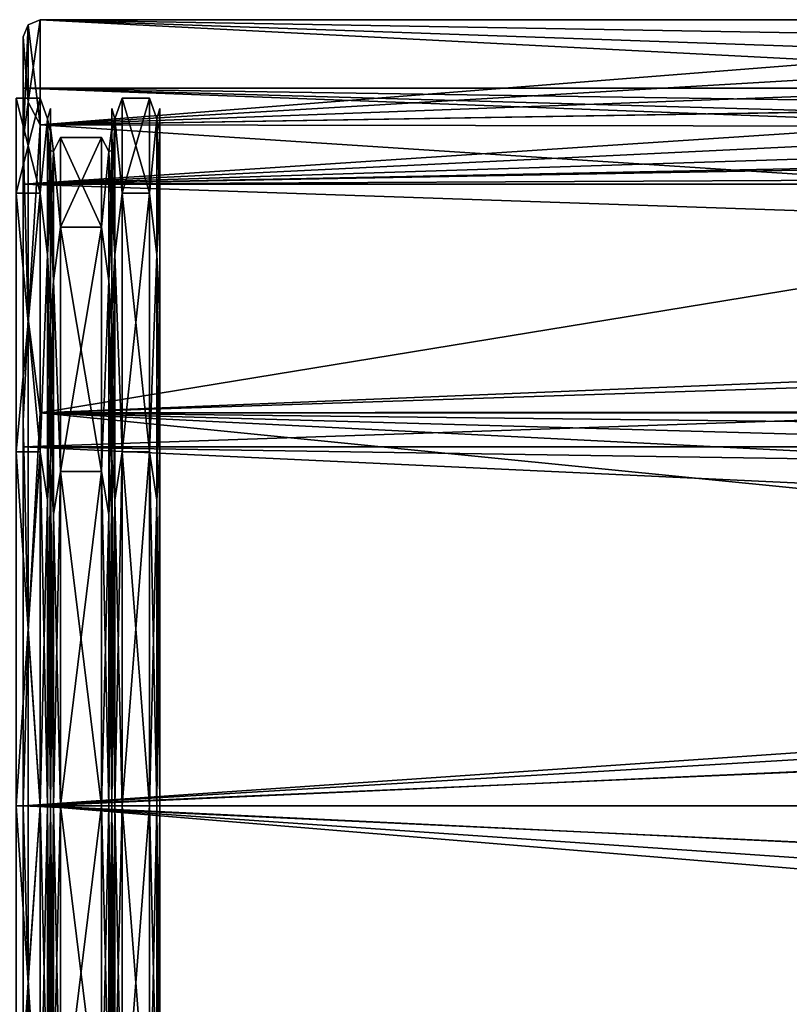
# Model space of a CAD drawing. Header units: metres. Extents: x -150 to 150, y -127 to 84.
# Tile 3 of 35: x -128 to -106, y -6 to 23. Entities that reach past the tile are written whole.
import ezdxf

# ---------------------------------------------------------------- set-up
doc = ezdxf.new("R2010")
doc.units = ezdxf.units.M
doc.layers.add('solid_26009713_SW0001', color=7, linetype='CONTINUOUS')

msp = doc.modelspace()

# ---------------------------------------------------------------- linework, layer by layer
at = {"layer": 'solid_26009713_SW0001'}
for points in [[(-127.853554, 22.853554, 0), (-128, 22.5), (-128, 19.486933, 11.247639)], [(-127.853554, 20.59034, -9.915785), (-128, 22.5), (-127.853554, 22.853554, 0)], [(-127.853554, 20.59034, 9.915785), (-127.853554, 22.853554, 0), (-128, 19.486933, 11.247639)], [(-127.853554, 20.59034, 9.915785), (-127.5, 19.918585, 11.5), (-127.5, 23)], [(-127.853554, 22.853554, 0), (-127.5, 23), (-127.5, 19.918585, -11.5)], [(-127.853554, 20.59034, 9.915785), (-127.5, 23), (-127.853554, 22.853554, 0)], [(-127.853554, 20.59034, -9.915785), (-127.853554, 22.853554, 0), (-127.5, 19.918585, -11.5)], [(-88.578697, 23), (-127.5, 23), (-127.5, 19.918585, 11.5)], [(-87.069107, 22.300644, 5.62861), (-88.578697, 23), (-127.5, 19.918585, 11.5)], [(-87.075043, 22.303236, -5.618331), (-127.5, 23), (-88.578697, 23)], [(-85.12011, 21.509291, -8.145577), (-82.482796, 20.662445, -10.10264), (-127.5, 23)], [(-127.5, 19.918585, -11.5), (-127.5, 23), (-82.482796, 20.662445, -10.10264)], [(-87.075043, 22.303236, -5.618331), (-85.12011, 21.509291, -8.145577), (-127.5, 23)], [(-128, 18.18647, 10.50011), (-128, 19.486933, 11.247639), (-128, 22.5)], [(-128, 21), (-128, 22.5), (-128, 19.486933, -11.24764)], [(-127.853554, 20.59034, -9.915785), (-128, 19.486933, -11.24764), (-128, 22.5)], [(-128, 18.18647, 10.50011), (-128, 22.5), (-128, 21)], [(-85.109573, 21.505346, 8.155984), (-87.069107, 22.300644, 5.62861), (-127.5, 19.918585, 11.5)], [(-82.469032, 20.658731, 10.110233), (-85.109573, 21.505346, 8.155984), (-127.5, 19.918585, 11.5)], [(-128, 18.18647, -10.50011), (-128, 21), (-128, 19.486933, -11.24764)], [(-85.5, 21), (-128, 21), (-128, 18.18647, -10.50011)], [(-79.194878, 19.164087, 8.58707), (-128, 18.18647, 10.50011), (-128, 21)], [(-83.805275, 20.331434, 5.256691), (-128, 21), (-85.5, 21)], [(-81.740669, 19.684126, 7.316776), (-79.194878, 19.164087, 8.58707), (-128, 21)], [(-83.805275, 20.331434, 5.256691), (-81.740669, 19.684126, 7.316776), (-128, 21)], [(-83.804985, 20.331327, -5.257102), (-85.5, 21), (-128, 18.18647, -10.50011)], [(-128.199997, 17.926725, 10.35), (-127.5, 17.926725, 10.35), (-127.5, 20.700001)], [(-128.199997, 20.700001), (-127.5, 20.700001), (-127.5, 17.926725, -10.35)], [(-128.199997, 17.926725, 10.35), (-127.5, 20.700001), (-128.199997, 20.700001)], [(-128.199997, 20.700001), (-127.5, 17.926725, -10.35), (-128.199997, 17.926725, -10.35)], [(-127.853554, 14.248958, 17.867628), (-127.853554, 20.59034, 9.915785), (-128, 19.486933, 11.247639)], [(-127.853554, 20.59034, -9.915785), (-127.853554, 14.248958, -17.867628), (-128, 19.486933, -11.24764)], [(-127.853554, 14.248958, 17.867628), (-127.5, 19.918585, 11.5), (-127.853554, 20.59034, 9.915785)], [(-127.853554, 20.59034, -9.915785), (-127.5, 19.918585, -11.5), (-127.853554, 14.248958, -17.867628)], [(-127.287865, 20.095343, 4.586631), (-127.5, 20.700001), (-127.5, 17.926725, 10.35)], [(-127.287865, 20.095343, -4.586631), (-127.5, 17.926725, -10.35), (-127.5, 20.700001)], [(-127.287865, 20.095343, 4.586631), (-127.287865, 20.095343, -4.586631), (-127.5, 20.700001)], [(-127.5, 19.918585, -11.5), (-82.482796, 20.662445, -10.10264), (-76.502968, 19.842798, -11.630279)], [(-76.497513, 19.842793, 11.630288), (-82.469032, 20.658731, 10.110233), (-127.5, 19.918585, 11.5)], [(-125.312134, 20.095343, 4.586631), (-125.099998, 17.926725, 10.35), (-125.099998, 20.700001)], [(-125.312134, 20.095343, -4.586631), (-125.099998, 20.700001), (-125.099998, 17.926725, -10.35)], [(-125.312134, 20.095343, -4.586631), (-125.312134, 20.095343, 4.586631), (-125.099998, 20.700001)], [(-125.099998, 20.700001), (-124.300003, 20.700001, 0), (-124.300003, 17.926725, -10.35)], [(-125.099998, 17.926725, -10.35), (-125.099998, 20.700001), (-124.300003, 17.926725, -10.35)], [(-125.099998, 17.926725, 10.35), (-124.300003, 17.926725, 10.35), (-124.300003, 20.700001, 0)], [(-125.099998, 20.700001), (-125.099998, 17.926725, 10.35), (-124.300003, 20.700001, 0)], [(-124.087868, 20.095343, -4.586631), (-124.300003, 17.926725, -10.35), (-124.300003, 20.700001, 0)], [(-124.087868, 20.095343, 4.586631), (-124.300003, 20.700001, 0), (-124.300003, 17.926725, 10.35)], [(-124.087868, 20.095343, -4.586631), (-124.300003, 20.700001, 0), (-124.087868, 20.095343, 4.586631)], [(-81.740501, 19.684078, -7.316901), (-83.804985, 20.331327, -5.257102), (-128, 18.18647, -10.50011)], [(-127.287865, 20.095343, 4.586631), (-127.199997, 19.704378, 5.281799), (-127.199997, 20.4, 0.000003)], [(-127.287865, 20.095343, -4.586631), (-127.199997, 20.4, 0.000003), (-127.199997, 19.70438, -5.281794)], [(-127.287865, 20.095343, 4.586631), (-127.199997, 20.4, 0.000003), (-127.287865, 20.095343, -4.586631)], [(-127.199997, 19.849998, -0.000012), (-127.199997, 20.4, 0.000003), (-127.199997, 19.704378, 5.281799)], [(-127.199997, 19.849998, -0.000012), (-127.199997, 19.70438, -5.281794), (-127.199997, 20.4, 0.000003)], [(-125.400002, 19.849998, 0.000003), (-125.400002, 20.4, 0.000003), (-125.400002, 19.70438, -5.281794)], [(-125.312134, 20.095343, -4.586631), (-125.400002, 19.70438, -5.281794), (-125.400002, 20.4, 0.000003)], [(-125.400002, 19.849998, 0.000003), (-125.400002, 19.704378, 5.281799), (-125.400002, 20.4, 0.000003)], [(-125.312134, 20.095343, 4.586631), (-125.400002, 20.4, 0.000003), (-125.400002, 19.704378, 5.281799)], [(-125.312134, 20.095343, -4.586631), (-125.400002, 20.4, 0.000003), (-125.312134, 20.095343, 4.586631)], [(-124.087868, 20.095343, 4.586631), (-124, 19.704382, 5.281785), (-124, 20.4, -0.000013)], [(-124.087868, 20.095343, -4.586631), (-124, 20.4, -0.000013), (-124, 19.704374, -5.281811)], [(-124.087868, 20.095343, -4.586631), (-124.087868, 20.095343, 4.586631), (-124, 20.4, -0.000013)], [(-124, 19.704374, -5.281811), (-124, 20.4, -0.000013), (-124, 19.704382, 5.281785)], [(-127.853554, 14.248958, 17.867628), (-127.5, 11.5, 19.918585), (-127.5, 19.918585, 11.5)], [(-127.853554, 14.248958, -17.867628), (-127.5, 19.918585, -11.5), (-127.5, 11.5, -19.918585)], [(-127.287865, 16.115213, 12.851454), (-127.287865, 20.095343, 4.586631), (-127.5, 17.926725, 10.35)], [(-127.287865, 20.095343, -4.586631), (-127.287865, 16.115213, -12.851454), (-127.5, 17.926725, -10.35)], [(-76.497513, 19.842793, 11.630288), (-127.5, 19.918585, 11.5), (-127.5, 11.5, 19.918585)], [(127.5, 19.918585, 11.5), (76.502487, 19.842793, 11.630288), (-127.5, 11.5, 19.918585)], [(127.5, 11.5, 19.918585), (127.5, 19.918585, 11.5), (-127.5, 11.5, 19.918585)], [(0.001222, 11.62192, -19.847694), (-127.5, 19.918585, -11.5), (-76.502968, 19.842798, -11.630279)], [(0.001222, 11.62192, -19.847694), (-127.5, 11.5, -19.918585), (-127.5, 19.918585, -11.5)], [(-127.287865, 16.115213, 12.851454), (-127.199997, 19.704378, 5.281799), (-127.287865, 20.095343, 4.586631)], [(-127.287865, 20.095343, -4.586631), (-127.199997, 19.70438, -5.281794), (-127.199997, 17.664999, -10.203319)], [(-127.287865, 20.095343, -4.586631), (-127.199997, 17.664999, -10.203319), (-127.287865, 16.115213, -12.851454)], [(-125.312134, 16.115213, -12.851454), (-125.400002, 19.70438, -5.281794), (-125.312134, 20.095343, -4.586631)], [(-125.312134, 20.095343, 4.586631), (-125.400002, 19.704378, 5.281799), (-125.400002, 17.664997, 10.203323)], [(-125.312134, 20.095343, 4.586631), (-125.400002, 17.664997, 10.203323), (-125.312134, 16.115213, 12.851454)], [(-125.312134, 20.095343, 4.586631), (-125.312134, 16.115213, 12.851454), (-125.099998, 17.926725, 10.35)], [(-125.312134, 16.115213, -12.851454), (-125.312134, 20.095343, -4.586631), (-125.099998, 17.926725, -10.35)], [(-124.087868, 16.115213, -12.851454), (-124.300003, 17.926725, -10.35), (-124.087868, 20.095343, -4.586631)], [(-124.087868, 20.095343, 4.586631), (-124.300003, 17.926725, 10.35), (-124.087868, 16.115213, 12.851454)], [(-124.087868, 20.095343, 4.586631), (-124.087868, 16.115213, 12.851454), (-124, 19.704382, 5.281785)], [(-124.087868, 20.095343, -4.586631), (-124, 19.704374, -5.281811), (-124, 17.664989, -10.203336)], [(-124.087868, 16.115213, -12.851454), (-124.087868, 20.095343, -4.586631), (-124, 17.664989, -10.203336)], [(-79.194443, 19.164024, -8.587209), (-81.740501, 19.684078, -7.316901), (-128, 18.18647, -10.50011)], [(76.502487, 19.842793, 11.630288), (-76.497513, 19.842793, 11.630288), (-127.5, 11.5, 19.918585)], [(-127.287865, 16.115213, 12.851454), (-127.199997, 17.664997, 10.203323), (-127.199997, 19.704378, 5.281799)], [(-127.199997, 19.173143, 5.139362), (-127.199997, 19.849998, -0.000012), (-127.199997, 19.704378, 5.281799)], [(-127.199997, 19.849998, -0.000012), (-127.199997, 19.173138, -5.139386), (-127.199997, 19.70438, -5.281794)], [(-127.112129, 19.145506, -4.369837), (-127.199997, 19.173138, -5.139386), (-127.199997, 19.849998, -0.000012)], [(-127.112129, 19.145506, 4.369837), (-127.199997, 19.849998, -0.000012), (-127.199997, 19.173143, 5.139362)], [(-127.112129, 19.145506, 4.369837), (-127.112129, 19.145506, -4.369837), (-127.199997, 19.849998, -0.000012)], [(-127.199997, 19.173138, -5.139386), (-127.199997, 17.664999, -10.203319), (-127.199997, 19.70438, -5.281794)], [(-127.199997, 19.173143, 5.139362), (-127.199997, 19.704378, 5.281799), (-127.199997, 17.664997, 10.203323)], [(-125.487869, 19.145506, 4.369837), (-125.400002, 19.17314, 5.139375), (-125.400002, 19.849998, 0.000003)], [(-125.487869, 19.145506, -4.369837), (-125.400002, 19.849998, 0.000003), (-125.400002, 19.173141, -5.13937)], [(-125.487869, 19.145506, 4.369837), (-125.400002, 19.849998, 0.000003), (-125.487869, 19.145506, -4.369837)], [(-125.400002, 19.173141, -5.13937), (-125.400002, 19.849998, 0.000003), (-125.400002, 19.70438, -5.281794)], [(-125.400002, 19.849998, 0.000003), (-125.400002, 19.17314, 5.139375), (-125.400002, 19.704378, 5.281799)], [(-125.400002, 19.173141, -5.13937), (-125.400002, 19.70438, -5.281794), (-125.400002, 17.664999, -10.203319)], [(-125.312134, 16.115213, -12.851454), (-125.400002, 17.664999, -10.203319), (-125.400002, 19.70438, -5.281794)], [(-125.400002, 19.17314, 5.139375), (-125.400002, 17.664997, 10.203323), (-125.400002, 19.704378, 5.281799)], [(-124.087868, 16.115213, 12.851454), (-124, 17.665003, 10.203313), (-124, 19.704382, 5.281785)], [(-124, 19.704374, -5.281811), (-124, 19.704382, 5.281785), (-124, 17.665003, 10.203313)], [(-124, 17.664989, -10.203336), (-124, 19.704374, -5.281811), (-124, 17.665003, 10.203313)], [(-128, 10.500185, 18.18642), (-128, 11.25114, 19.484911), (-128, 19.486933, 11.247639)], [(-127.853554, 14.248958, 17.867628), (-128, 19.486933, 11.247639), (-128, 11.25114, 19.484911)], [(-128, 18.18647, 10.50011), (-128, 10.500185, 18.18642), (-128, 19.486933, 11.247639)], [(-128, 10.500185, -18.18642), (-128, 19.486933, -11.24764), (-128, 11.251139, -19.484911)], [(-127.853554, 14.248958, -17.867628), (-128, 11.251139, -19.484911), (-128, 19.486933, -11.24764)], [(-128, 10.500185, -18.18642), (-128, 18.18647, -10.50011), (-128, 19.486933, -11.24764)], [(-127.112129, 19.145506, 4.369837), (-126.900002, 16.930796, 9.775001), (-126.900002, 19.549999)], [(-127.112129, 19.145506, -4.369837), (-126.900002, 19.549999), (-126.900002, 16.930796, -9.775001)], [(-127.112129, 19.145506, 4.369837), (-126.900002, 19.549999), (-127.112129, 19.145506, -4.369837)], [(-126.900002, 19.549999), (-125.699997, 19.549999), (-125.699997, 16.930796, -9.775001)], [(-126.900002, 16.930796, -9.775001), (-126.900002, 19.549999), (-125.699997, 16.930796, -9.775001)], [(-126.900002, 16.930796, 9.775001), (-125.699997, 16.930796, 9.775001), (-125.699997, 19.549999)], [(-126.900002, 19.549999), (-126.900002, 16.930796, 9.775001), (-125.699997, 19.549999)], [(-125.487869, 19.145506, -4.369837), (-125.699997, 16.930796, -9.775001), (-125.699997, 19.549999)], [(-125.487869, 19.145506, 4.369837), (-125.699997, 19.549999), (-125.699997, 16.930796, 9.775001)], [(-125.487869, 19.145506, 4.369837), (-125.487869, 19.145506, -4.369837), (-125.699997, 19.549999)], [(-128, 18.18647, -10.50011), (73.805557, 19.164024, -8.587209), (-73.805054, 19.164097, -8.587048)], [(-73.805054, 19.164097, -8.587048), (-79.194443, 19.164024, -8.587209), (-128, 18.18647, -10.50011)], [(97.199997, 18.186556, 10.499961), (-128, 18.18647, 10.50011), (-79.194878, 19.164087, 8.58707)], [(97.199997, 18.186556, -10.499961), (73.805557, 19.164024, -8.587209), (-128, 18.18647, -10.50011)], [(-127.199997, 17.188694, 9.928306), (-127.199997, 19.173143, 5.139362), (-127.199997, 17.664997, 10.203323)], [(-127.112129, 19.145506, 4.369837), (-127.199997, 19.173143, 5.139362), (-127.199997, 17.188694, 9.928306)], [(-127.199997, 19.173138, -5.139386), (-127.199997, 17.188681, -9.928327), (-127.199997, 17.664999, -10.203319)], [(-127.112129, 15.353503, -12.24401), (-127.199997, 17.188681, -9.928327), (-127.199997, 19.173138, -5.139386)], [(-127.112129, 19.145506, -4.369837), (-127.112129, 15.353503, -12.24401), (-127.199997, 19.173138, -5.139386)], [(-127.112129, 15.353503, 12.24401), (-127.112129, 19.145506, 4.369837), (-127.199997, 17.188694, 9.928306)], [(-127.112129, 15.353503, 12.24401), (-126.900002, 16.930796, 9.775001), (-127.112129, 19.145506, 4.369837)], [(-127.112129, 19.145506, -4.369837), (-126.900002, 16.930796, -9.775001), (-127.112129, 15.353503, -12.24401)], [(-125.487869, 19.145506, -4.369837), (-125.487869, 15.353503, -12.24401), (-125.699997, 16.930796, -9.775001)], [(-125.487869, 15.353503, 12.24401), (-125.487869, 19.145506, 4.369837), (-125.699997, 16.930796, 9.775001)], [(-125.487869, 19.145506, -4.369837), (-125.400002, 19.173141, -5.13937), (-125.400002, 17.18869, -9.92831)], [(-125.487869, 15.353503, 12.24401), (-125.400002, 17.188688, 9.928315), (-125.400002, 19.17314, 5.139375)], [(-125.487869, 15.353503, 12.24401), (-125.400002, 19.17314, 5.139375), (-125.487869, 19.145506, 4.369837)], [(-125.487869, 19.145506, -4.369837), (-125.400002, 17.18869, -9.92831), (-125.487869, 15.353503, -12.24401)], [(-125.400002, 17.18869, -9.92831), (-125.400002, 19.173141, -5.13937), (-125.400002, 17.664999, -10.203319)], [(-125.400002, 19.17314, 5.139375), (-125.400002, 17.188688, 9.928315), (-125.400002, 17.664997, 10.203323)], [(97.199997, 18.186556, -10.499961), (-128, 18.18647, -10.50011), (-128, 10.500185, -18.18642)], [(97.199997, 10.499961, -18.186556), (97.199997, 18.186556, -10.499961), (-128, 10.500185, -18.18642)], [(97.199997, 18.186556, 10.499961), (97.199997, 10.499961, 18.186556), (-128, 18.18647, 10.50011)], [(97.199997, 10.499961, 18.186556), (-128, 10.500185, 18.18642), (-128, 18.18647, 10.50011)], [(-128.199997, 10.349999, 17.926725), (-127.5, 10.349999, 17.926725), (-127.5, 17.926725, 10.35)], [(-128.199997, 10.349999, 17.926725), (-127.5, 17.926725, 10.35), (-128.199997, 17.926725, 10.35)], [(-128.199997, 17.926725, -10.35), (-127.5, 17.926725, -10.35), (-127.5, 10.349999, -17.926725)], [(-128.199997, 17.926725, -10.35), (-127.5, 10.349999, -17.926725), (-128.199997, 10.349999, -17.926725)], [(-127.287865, 16.115213, 12.851454), (-127.5, 17.926725, 10.35), (-127.5, 10.349999, 17.926725)], [(-127.287865, 16.115213, -12.851454), (-127.5, 10.349999, -17.926725), (-127.5, 17.926725, -10.35)], [(-125.312134, 16.115213, 12.851454), (-125.099998, 10.349999, 17.926725), (-125.099998, 17.926725, 10.35)], [(-125.312134, 16.115213, -12.851454), (-125.099998, 17.926725, -10.35), (-125.099998, 10.349999, -17.926725)], [(-125.099998, 17.926725, -10.35), (-124.300003, 17.926725, -10.35), (-124.300003, 10.349999, -17.926725)], [(-125.099998, 10.349999, -17.926725), (-125.099998, 17.926725, -10.35), (-124.300003, 10.349999, -17.926725)], [(-125.099998, 10.349999, 17.926725), (-124.300003, 10.349999, 17.926725), (-124.300003, 17.926725, 10.35)], [(-125.099998, 17.926725, 10.35), (-125.099998, 10.349999, 17.926725), (-124.300003, 17.926725, 10.35)], [(-124.087868, 16.115213, -12.851454), (-124.300003, 10.349999, -17.926725), (-124.300003, 17.926725, -10.35)], [(-124.087868, 16.115213, 12.851454), (-124.300003, 17.926725, 10.35), (-124.300003, 10.349999, 17.926725)], [(-127.287865, 16.115213, -12.851454), (-127.199997, 17.664999, -10.203319), (-127.199997, 14.420873, -14.429083)], [(-127.287865, 16.115213, 12.851454), (-127.199997, 14.420869, 14.429087), (-127.199997, 17.664997, 10.203323)], [(-127.199997, 17.188681, -9.928327), (-127.199997, 14.420873, -14.429083), (-127.199997, 17.664999, -10.203319)], [(-127.199997, 17.188694, 9.928306), (-127.199997, 17.664997, 10.203323), (-127.199997, 14.420869, 14.429087)], [(-125.400002, 17.18869, -9.92831), (-125.400002, 17.664999, -10.203319), (-125.400002, 14.420873, -14.429083)], [(-125.312134, 16.115213, -12.851454), (-125.400002, 14.420873, -14.429083), (-125.400002, 17.664999, -10.203319)], [(-125.400002, 17.188688, 9.928315), (-125.400002, 14.420869, 14.429087), (-125.400002, 17.664997, 10.203323)], [(-125.312134, 16.115213, 12.851454), (-125.400002, 17.664997, 10.203323), (-125.400002, 14.420869, 14.429087)], [(-124.087868, 16.115213, 12.851454), (-124, 14.420877, 14.429079), (-124, 17.665003, 10.203313)], [(-124.087868, 16.115213, -12.851454), (-124, 17.664989, -10.203336), (-124, 14.420858, -14.429097)], [(-124, 17.664989, -10.203336), (-124, 17.665003, 10.203313), (-124, 14.420877, 14.429079)], [(-124, 14.420858, -14.429097), (-124, 17.664989, -10.203336), (-124, 14.420877, 14.429079)], [(-127.199997, 14.032053, 14.040083), (-127.199997, 17.188694, 9.928306), (-127.199997, 14.420869, 14.429087)], [(-127.112129, 15.353503, 12.24401), (-127.199997, 17.188694, 9.928306), (-127.199997, 14.032053, 14.040083)], [(-127.199997, 17.188681, -9.928327), (-127.199997, 14.032037, -14.0401), (-127.199997, 14.420873, -14.429083)], [(-127.112129, 15.353503, -12.24401), (-127.199997, 14.032037, -14.0401), (-127.199997, 17.188681, -9.928327)], [(-125.487869, 15.353503, -12.24401), (-125.400002, 17.18869, -9.92831), (-125.400002, 14.03205, -14.040086)], [(-125.487869, 15.353503, 12.24401), (-125.400002, 14.032046, 14.04009), (-125.400002, 17.188688, 9.928315)], [(-125.400002, 14.03205, -14.040086), (-125.400002, 17.18869, -9.92831), (-125.400002, 14.420873, -14.429083)], [(-125.400002, 17.188688, 9.928315), (-125.400002, 14.032046, 14.04009), (-125.400002, 14.420869, 14.429087)], [(-127.112129, 15.353503, 12.24401), (-126.900002, 9.775, 16.930798), (-126.900002, 16.930796, 9.775001)], [(-127.112129, 15.353503, -12.24401), (-126.900002, 16.930796, -9.775001), (-126.900002, 9.775, -16.930798)], [(-126.900002, 16.930796, -9.775001), (-125.699997, 16.930796, -9.775001), (-125.699997, 9.775, -16.930798)], [(-126.900002, 9.775, -16.930798), (-126.900002, 16.930796, -9.775001), (-125.699997, 9.775, -16.930798)], [(-126.900002, 9.775, 16.930798), (-125.699997, 9.775, 16.930798), (-125.699997, 16.930796, 9.775001)], [(-126.900002, 16.930796, 9.775001), (-126.900002, 9.775, 16.930798), (-125.699997, 16.930796, 9.775001)], [(-125.487869, 15.353503, -12.24401), (-125.699997, 9.775, -16.930798), (-125.699997, 16.930796, -9.775001)], [(-125.487869, 15.353503, 12.24401), (-125.699997, 16.930796, 9.775001), (-125.699997, 9.775, 16.930798)], [(-127.287865, 8.943269, 18.570889), (-127.287865, 16.115213, 12.851454), (-127.5, 10.349999, 17.926725)], [(-127.287865, 16.115213, -12.851454), (-127.287865, 8.943269, -18.570889), (-127.5, 10.349999, -17.926725)], [(-127.287865, 8.943269, 18.570889), (-127.199997, 14.420869, 14.429087), (-127.287865, 16.115213, 12.851454)], [(-127.287865, 16.115213, -12.851454), (-127.199997, 14.420873, -14.429083), (-127.199997, 10.193195, -17.670843)], [(-127.287865, 16.115213, -12.851454), (-127.199997, 10.193195, -17.670843), (-127.287865, 8.943269, -18.570889)], [(-125.312134, 8.943269, -18.570889), (-125.400002, 14.420873, -14.429083), (-125.312134, 16.115213, -12.851454)], [(-125.312134, 16.115213, 12.851454), (-125.400002, 14.420869, 14.429087), (-125.400002, 10.19319, 17.670845)], [(-125.312134, 16.115213, 12.851454), (-125.400002, 10.19319, 17.670845), (-125.312134, 8.943269, 18.570889)], [(-125.312134, 16.115213, 12.851454), (-125.312134, 8.943269, 18.570889), (-125.099998, 10.349999, 17.926725)], [(-125.312134, 8.943269, -18.570889), (-125.312134, 16.115213, -12.851454), (-125.099998, 10.349999, -17.926725)], [(-124.087868, 8.943269, -18.570889), (-124.300003, 10.349999, -17.926725), (-124.087868, 16.115213, -12.851454)], [(-124.087868, 16.115213, 12.851454), (-124.300003, 10.349999, 17.926725), (-124.087868, 8.943269, 18.570889)], [(-124.087868, 16.115213, 12.851454), (-124.087868, 8.943269, 18.570889), (-124, 14.420877, 14.429079)], [(-124.087868, 16.115213, -12.851454), (-124, 14.420858, -14.429097), (-124, 10.193174, -17.670855)], [(-124.087868, 8.943269, -18.570889), (-124.087868, 16.115213, -12.851454), (-124, 10.193174, -17.670855)], [(-127.112129, 15.353503, -12.24401), (-127.112129, 8.520552, -17.693108), (-127.199997, 14.032037, -14.0401)], [(-127.112129, 15.353503, 12.24401), (-127.199997, 14.032053, 14.040083), (-127.199997, 9.918295, 17.194473)], [(-127.112129, 8.520552, 17.693108), (-127.112129, 15.353503, 12.24401), (-127.199997, 9.918295, 17.194473)], [(-127.112129, 8.520552, 17.693108), (-126.900002, 9.775, 16.930798), (-127.112129, 15.353503, 12.24401)], [(-127.112129, 15.353503, -12.24401), (-126.900002, 9.775, -16.930798), (-127.112129, 8.520552, -17.693108)], [(-125.487869, 15.353503, -12.24401), (-125.487869, 8.520552, -17.693108), (-125.699997, 9.775, -16.930798)], [(-125.487869, 8.520552, 17.693108), (-125.487869, 15.353503, 12.24401), (-125.699997, 9.775, 16.930798)], [(-125.487869, 8.520552, 17.693108), (-125.400002, 14.032046, 14.04009), (-125.487869, 15.353503, 12.24401)], [(-125.487869, 15.353503, -12.24401), (-125.400002, 14.03205, -14.040086), (-125.400002, 9.918293, -17.194473)], [(-125.487869, 15.353503, -12.24401), (-125.400002, 9.918293, -17.194473), (-125.487869, 8.520552, -17.693108)], [(-127.287865, 8.943269, 18.570889), (-127.199997, 10.19319, 17.670845), (-127.199997, 14.420869, 14.429087)], [(-127.199997, 14.032037, -14.0401), (-127.199997, 10.193195, -17.670843), (-127.199997, 14.420873, -14.429083)], [(-127.199997, 14.032053, 14.040083), (-127.199997, 14.420869, 14.429087), (-127.199997, 10.19319, 17.670845)], [(-125.400002, 14.03205, -14.040086), (-125.400002, 14.420873, -14.429083), (-125.400002, 10.193195, -17.670843)], [(-125.312134, 8.943269, -18.570889), (-125.400002, 10.193195, -17.670843), (-125.400002, 14.420873, -14.429083)], [(-125.400002, 14.032046, 14.04009), (-125.400002, 10.19319, 17.670845), (-125.400002, 14.420869, 14.429087)], [(-124.087868, 8.943269, 18.570889), (-124, 10.193197, 17.670841), (-124, 14.420877, 14.429079)], [(-124, 14.420858, -14.429097), (-124, 14.420877, 14.429079), (-124, 10.193197, 17.670841)], [(-124, 10.193174, -17.670855), (-124, 14.420858, -14.429097), (-124, 10.193197, 17.670841)], [(-127.853554, 5.085394, 22.280567), (-127.853554, 14.248958, 17.867628), (-128, 11.25114, 19.484911)], [(-127.853554, 14.248958, -17.867628), (-127.853554, 5.085394, -22.280567), (-128, 11.251139, -19.484911)], [(-127.853554, 5.085394, 22.280567), (-127.5, 11.5, 19.918585), (-127.853554, 14.248958, 17.867628)], [(-127.853554, 14.248958, -17.867628), (-127.5, 11.5, -19.918585), (-127.853554, 5.085394, -22.280567)], [(-127.199997, 9.918295, 17.194473), (-127.199997, 14.032053, 14.040083), (-127.199997, 10.19319, 17.670845)], [(-127.199997, 14.032037, -14.0401), (-127.199997, 9.918273, -17.194485), (-127.199997, 10.193195, -17.670843)], [(-127.112129, 8.520552, -17.693108), (-127.199997, 9.918273, -17.194485), (-127.199997, 14.032037, -14.0401)], [(-125.487869, 8.520552, 17.693108), (-125.400002, 9.918288, 17.194477), (-125.400002, 14.032046, 14.04009)], [(-125.400002, 9.918293, -17.194473), (-125.400002, 14.03205, -14.040086), (-125.400002, 10.193195, -17.670843)], [(-125.400002, 14.032046, 14.04009), (-125.400002, 9.918288, 17.194477), (-125.400002, 10.19319, 17.670845)], [(0.001222, 11.62192, -19.847694), (-5.967834, 10.101137, -20.663181), (-127.5, 11.5, -19.918585)], [(-128, 0, 21.000004), (-128, 0, 22.5), (-128, 11.25114, 19.484911)], [(-127.853554, 5.085394, 22.280567), (-128, 11.25114, 19.484911), (-128, 0, 22.5)], [(-128, 10.500185, 18.18642), (-128, 0, 21.000004), (-128, 11.25114, 19.484911)], [(-128, 0, -21.000004), (-128, 11.251139, -19.484911), (-128, 0, -22.5)], [(-127.853554, 5.085394, -22.280567), (-128, 0, -22.5), (-128, 11.251139, -19.484911)], [(-128, 0, -21.000004), (-128, 10.500185, -18.18642), (-128, 11.251139, -19.484911)], [(-127.853554, 5.085394, 22.280567), (-127.5, 0, 23), (-127.5, 11.5, 19.918585)], [(-127.853554, 5.085394, -22.280567), (-127.5, 11.5, -19.918585), (-127.5, 0, -23)], [(127.5, 11.5, 19.918585), (-127.5, 11.5, 19.918585), (-127.5, 0, 23)], [(127.5, 0, 23), (127.5, 11.5, 19.918585), (-127.5, 0, 23)], [(-12.069973, 0, -23), (-127.5, 0, -23), (-127.5, 11.5, -19.918585)], [(-10.559916, 5.627203, -22.301001), (-12.069973, 0, -23), (-127.5, 11.5, -19.918585)], [(-8.603068, 8.150283, -21.507507), (-10.559916, 5.627203, -22.301001), (-127.5, 11.5, -19.918585)], [(-5.967834, 10.101137, -20.663181), (-8.603068, 8.150283, -21.507507), (-127.5, 11.5, -19.918585)], [(-2.694298, 8.587243, -19.164009), (-128, 10.500185, -18.18642), (-128, 0, -21.000004)], [(-2.694298, 8.587243, -19.164009), (97.199997, 10.499961, -18.186556), (-128, 10.500185, -18.18642)], [(97.199997, 0, 21), (-128, 0, 21.000004), (-128, 10.500185, 18.18642)], [(97.199997, 10.499961, 18.186556), (97.199997, 0, 21), (-128, 10.500185, 18.18642)], [(-128.199997, 10.349999, -17.926725), (-127.5, 10.349999, -17.926725), (-127.5, 0, -20.700001)], [(-128.199997, 10.349999, -17.926725), (-127.5, 0, -20.700001), (-128.199997, 0, -20.700001)], [(-128.199997, 0, 20.700001), (-127.5, 0, 20.700001), (-127.5, 10.349999, 17.926725)], [(-128.199997, 10.349999, 17.926725), (-128.199997, 0, 20.700001), (-127.5, 10.349999, 17.926725)], [(-127.5, 10.349999, -17.926725), (-127.287865, 0, -20.612131), (-127.5, 0, -20.700001)], [(-127.287865, 8.943269, 18.570889), (-127.5, 10.349999, 17.926725), (-127.5, 0, 20.700001)], [(-127.287865, 8.943269, -18.570889), (-127.287865, 0, -20.612131), (-127.5, 10.349999, -17.926725)], [(-127.287865, 8.943269, -18.570889), (-127.199997, 10.193195, -17.670843), (-127.199997, 0, -20.4)], [(-127.287865, 0, 20.612131), (-127.199997, 0, 20.4), (-127.199997, 10.19319, 17.670845)], [(-127.287865, 8.943269, 18.570889), (-127.287865, 0, 20.612131), (-127.199997, 10.19319, 17.670845)], [(-127.199997, 0, -19.85), (-127.199997, 0, -20.4), (-127.199997, 10.193195, -17.670843)], [(-127.199997, 9.918273, -17.194485), (-127.199997, 0, -19.85), (-127.199997, 10.193195, -17.670843)], [(-127.199997, 9.918295, 17.194473), (-127.199997, 10.19319, 17.670845), (-127.199997, 0, 20.4)], [(-125.400002, 9.918293, -17.194473), (-125.400002, 10.193195, -17.670843), (-125.400002, 0, -20.4)], [(-125.312134, 0, -20.612131), (-125.400002, 0, -20.4), (-125.400002, 10.193195, -17.670843)], [(-125.312134, 8.943269, -18.570889), (-125.312134, 0, -20.612131), (-125.400002, 10.193195, -17.670843)], [(-125.400002, 0, 19.85), (-125.400002, 0, 20.4), (-125.400002, 10.19319, 17.670845)], [(-125.312134, 8.943269, 18.570889), (-125.400002, 10.19319, 17.670845), (-125.400002, 0, 20.4)], [(-125.400002, 9.918288, 17.194477), (-125.400002, 0, 19.85), (-125.400002, 10.19319, 17.670845)], [(-125.312134, 0, 20.612131), (-125.099998, 0, 20.700001), (-125.099998, 10.349999, 17.926725)], [(-125.312134, 8.943269, 18.570889), (-125.312134, 0, 20.612131), (-125.099998, 10.349999, 17.926725)], [(-125.312134, 8.943269, -18.570889), (-125.099998, 10.349999, -17.926725), (-125.099998, 0, -20.700001)], [(-125.099998, 10.349999, -17.926725), (-124.300003, 10.349999, -17.926725), (-124.300003, 0, -20.700001)], [(-125.099998, 0, -20.700001), (-125.099998, 10.349999, -17.926725), (-124.300003, 0, -20.700001)], [(-125.099998, 0, 20.700001), (-124.300003, 0, 20.700001), (-124.300003, 10.349999, 17.926725)], [(-125.099998, 10.349999, 17.926725), (-125.099998, 0, 20.700001), (-124.300003, 10.349999, 17.926725)], [(-124.087868, 0, -20.612131), (-124.300003, 0, -20.700001), (-124.300003, 10.349999, -17.926725)], [(-124.087868, 8.943269, -18.570889), (-124.087868, 0, -20.612131), (-124.300003, 10.349999, -17.926725)], [(-124.087868, 8.943269, 18.570889), (-124.300003, 10.349999, 17.926725), (-124.300003, 0, 20.700001)], [(-124.087868, 0, 20.612131), (-124, 0, 20.4), (-124, 10.193197, 17.670841)], [(-124.087868, 8.943269, 18.570889), (-124.087868, 0, 20.612131), (-124, 10.193197, 17.670841)], [(-124.087868, 8.943269, -18.570889), (-124, 10.193174, -17.670855), (-124, 0, -20.4)], [(-124, 10.193174, -17.670855), (-124, 10.193197, 17.670841), (-124, 0, 20.4)], [(-124, 10.193174, -17.670855), (-124, 0, 20.4), (-124, 0, -20.4)], [(-127.199997, 0, 19.85), (-127.199997, 9.918295, 17.194473), (-127.199997, 0, 20.4)], [(-127.112129, 8.520552, 17.693108), (-127.199997, 9.918295, 17.194473), (-127.199997, 0, 19.85)], [(-127.112129, 0, -19.637869), (-127.199997, 0, -19.85), (-127.199997, 9.918273, -17.194485)], [(-127.112129, 8.520552, -17.693108), (-127.112129, 0, -19.637869), (-127.199997, 9.918273, -17.194485)], [(-125.487869, 8.520552, -17.693108), (-125.400002, 9.918293, -17.194473), (-125.400002, 0, -19.85)], [(-125.487869, 0, 19.637869), (-125.400002, 0, 19.85), (-125.400002, 9.918288, 17.194477)], [(-125.487869, 8.520552, 17.693108), (-125.487869, 0, 19.637869), (-125.400002, 9.918288, 17.194477)], [(-125.400002, 9.918293, -17.194473), (-125.400002, 0, -20.4), (-125.400002, 0, -19.85)], [(-127.112129, 8.520552, -17.693108), (-126.900002, 9.775, -16.930798), (-126.900002, 0, -19.549999)], [(-127.112129, 0, 19.637869), (-126.900002, 0, 19.549999), (-126.900002, 9.775, 16.930798)], [(-127.112129, 8.520552, 17.693108), (-127.112129, 0, 19.637869), (-126.900002, 9.775, 16.930798)], [(-126.900002, 9.775, -16.930798), (-125.699997, 0, -19.549999), (-126.900002, 0, -19.549999)], [(-126.900002, 9.775, -16.930798), (-125.699997, 9.775, -16.930798), (-125.699997, 0, -19.549999)], [(-126.900002, 0, 19.549999), (-125.699997, 0, 19.549999), (-125.699997, 9.775, 16.930798)], [(-126.900002, 9.775, 16.930798), (-126.900002, 0, 19.549999), (-125.699997, 9.775, 16.930798)], [(-125.487869, 0, -19.637869), (-125.699997, 0, -19.549999), (-125.699997, 9.775, -16.930798)], [(-125.487869, 8.520552, -17.693108), (-125.487869, 0, -19.637869), (-125.699997, 9.775, -16.930798)], [(-125.487869, 8.520552, 17.693108), (-125.699997, 9.775, 16.930798), (-125.699997, 0, 19.549999)], [(-127.287865, 8.943269, 18.570889), (-127.5, 0, 20.700001), (-127.287865, 0, 20.612131)], [(-127.287865, 8.943269, -18.570889), (-127.199997, 0, -20.4), (-127.287865, 0, -20.612131)], [(-125.312134, 8.943269, 18.570889), (-125.400002, 0, 20.4), (-125.312134, 0, 20.612131)], [(-125.312134, 8.943269, -18.570889), (-125.099998, 0, -20.700001), (-125.312134, 0, -20.612131)], [(-124.087868, 8.943269, 18.570889), (-124.300003, 0, 20.700001), (-124.087868, 0, 20.612131)], [(-124.087868, 8.943269, -18.570889), (-124, 0, -20.4), (-124.087868, 0, -20.612131)], [(-5.240911, 7.316609, -19.684187), (-2.694298, 8.587243, -19.164009), (-128, 0, -21.000004)], [(-127.112129, 8.520552, 17.693108), (-127.199997, 0, 19.85), (-127.112129, 0, 19.637869)], [(-127.112129, 8.520552, -17.693108), (-126.900002, 0, -19.549999), (-127.112129, 0, -19.637869)], [(-125.487869, 8.520552, 17.693108), (-125.699997, 0, 19.549999), (-125.487869, 0, 19.637869)], [(-125.487869, 8.520552, -17.693108), (-125.400002, 0, -19.85), (-125.487869, 0, -19.637869)], [(-7.306175, 5.255432, -20.331758), (-5.240911, 7.316609, -19.684187), (-128, 0, -21.000004)], [(-9, 0, -21), (-7.306175, 5.255432, -20.331758), (-128, 0, -21.000004)], [(-127.853554, -5.085394, 22.280567), (-127.853554, 5.085394, 22.280567), (-128, 0, 22.5)], [(-127.853554, 5.085394, -22.280567), (-127.853554, -5.085394, -22.280567), (-128, 0, -22.5)], [(-127.853554, -5.085394, 22.280567), (-127.5, 0, 23), (-127.853554, 5.085394, 22.280567)], [(-127.853554, 5.085394, -22.280567), (-127.5, 0, -23), (-127.853554, -5.085394, -22.280567)], [(-128.199997, -10.349999, 17.926725), (-127.5, -10.349999, 17.926725), (-127.5, 0, 20.700001)], [(-128.199997, -10.349999, 17.926725), (-127.5, 0, 20.700001), (-128.199997, 0, 20.700001)], [(-128, 0, 21.000004), (-128, -11.251139, 19.484911), (-128, 0, 22.5)], [(-127.853554, -5.085394, 22.280567), (-128, 0, 22.5), (-128, -11.251139, 19.484911)], [(-128, 0, -21.000004), (-128, 0, -22.5), (-128, -11.25114, -19.484911)], [(-128, -10.500185, -18.18642), (-128, 0, -21.000004), (-128, -11.25114, -19.484911)], [(-9, 0, -21), (-128, 0, -21.000004), (-128, -10.500185, -18.18642)], [(97.199997, 0, 21), (97.199997, -10.499961, 18.186556), (-128, 0, 21.000004)], [(-127.853554, -5.085394, -22.280567), (-127.5, 0, -23), (-127.5, -11.5, -19.918585)], [(-5.969513, -10.100263, -20.663609), (-127.5, -11.5, -19.918585), (-127.5, 0, -23)], [(-8.608455, -8.144982, -21.509516), (-5.969513, -10.100263, -20.663609), (-127.5, 0, -23)], [(-10.564496, -5.619323, -22.302986), (-8.608455, -8.144982, -21.509516), (-127.5, 0, -23)], [(-12.069973, 0, -23), (-10.564496, -5.619323, -22.302986), (-127.5, 0, -23)], [(-127.287865, 0, 20.612131), (-127.5, 0, 20.700001), (-127.5, -10.349999, 17.926725)], [(-127.287865, -8.943269, 18.570889), (-127.287865, 0, 20.612131), (-127.5, -10.349999, 17.926725)], [(-127.287865, -8.943269, 18.570889), (-127.199997, -10.193195, 17.670843), (-127.199997, 0, 20.4)], [(-127.287865, -8.943269, 18.570889), (-127.199997, 0, 20.4), (-127.287865, 0, 20.612131)], [(-127.199997, 0, 19.85), (-127.199997, 0, 20.4), (-127.199997, -10.193195, 17.670843)], [(-127.199997, -9.918273, 17.194485), (-127.199997, 0, 19.85), (-127.199997, -10.193195, 17.670843)], [(-127.112129, 0, 19.637869), (-127.199997, 0, 19.85), (-127.199997, -9.918273, 17.194485)], [(-127.112129, -8.520552, 17.693108), (-127.112129, 0, 19.637869), (-127.199997, -9.918273, 17.194485)], [(-127.112129, -8.520552, 17.693108), (-126.900002, -9.775, 16.930798), (-126.900002, 0, 19.549999)], [(-127.112129, -8.520552, 17.693108), (-126.900002, 0, 19.549999), (-127.112129, 0, 19.637869)], [(-126.900002, -9.775, 16.930798), (-125.699997, 0, 19.549999), (-126.900002, 0, 19.549999)], [(-126.900002, -9.775, 16.930798), (-125.699997, -9.775, 16.930798), (-125.699997, 0, 19.549999)], [(-125.487869, 0, 19.637869), (-125.699997, 0, 19.549999), (-125.699997, -9.775, 16.930798)], [(-125.487869, -8.520552, 17.693108), (-125.487869, 0, 19.637869), (-125.699997, -9.775, 16.930798)], [(-125.487869, -8.520552, 17.693108), (-125.400002, -9.918293, 17.194473), (-125.400002, 0, 19.85)], [(-125.487869, -8.520552, 17.693108), (-125.400002, 0, 19.85), (-125.487869, 0, 19.637869)], [(-125.312134, -8.943269, -18.570889), (-125.400002, 0, -20.4), (-125.312134, 0, -20.612131)], [(-125.400002, -9.918293, 17.194473), (-125.400002, -10.193195, 17.670843), (-125.400002, 0, 20.4)], [(-125.312134, 0, 20.612131), (-125.400002, 0, 20.4), (-125.400002, -10.193195, 17.670843)], [(-125.400002, 0, 19.85), (-125.400002, -9.918293, 17.194473), (-125.400002, 0, 20.4)], [(-125.312134, -8.943269, 18.570889), (-125.099998, -10.349999, 17.926725), (-125.099998, 0, 20.700001)], [(-125.312134, 0, 20.612131), (-125.312134, -8.943269, 18.570889), (-125.099998, 0, 20.700001)], [(-125.312134, 0, -20.612131), (-125.099998, 0, -20.700001), (-125.099998, -10.349999, -17.926725)], [(-125.312134, -8.943269, -18.570889), (-125.312134, 0, -20.612131), (-125.099998, -10.349999, -17.926725)], [(-124.300003, -10.349999, -17.926725), (-125.099998, 0, -20.700001), (-124.300003, 0, -20.700001)], [(-125.099998, -10.349999, 17.926725), (-124.300003, 0, 20.700001), (-125.099998, 0, 20.700001)], [(-125.099998, -10.349999, 17.926725), (-124.300003, -10.349999, 17.926725), (-124.300003, 0, 20.700001)], [(-125.099998, -10.349999, -17.926725), (-125.099998, 0, -20.700001), (-124.300003, -10.349999, -17.926725)], [(-124.087868, -8.943269, -18.570889), (-124.300003, 0, -20.700001), (-124.087868, 0, -20.612131)], [(-124.087868, 0, 20.612131), (-124.300003, 0, 20.700001), (-124.300003, -10.349999, 17.926725)], [(-124.087868, 0, -20.612131), (-124, 0, -20.4), (-124, -10.193197, -17.670841)], [(-124.087868, -8.943269, -18.570889), (-124.087868, 0, -20.612131), (-124, -10.193197, -17.670841)], [(-124.087868, -8.943269, 18.570889), (-124, -10.193174, 17.670855), (-124, 0, 20.4)], [(-124.087868, 0, 20.612131), (-124.087868, -8.943269, 18.570889), (-124, 0, 20.4)], [(-124, 0, 20.4), (-124, -10.193174, 17.670855), (-124, 0, -20.4)], [(-128.199997, 0, -20.700001), (-127.5, 0, -20.700001), (-127.5, -10.349999, -17.926725)], [(-128.199997, -10.349999, -17.926725), (-128.199997, 0, -20.700001), (-127.5, -10.349999, -17.926725)], [(-128, 0, 21.000004), (-128, -10.500185, 18.18642), (-128, -11.251139, 19.484911)], [(-127.853554, -5.085394, -22.280567), (-128, -11.25114, -19.484911), (-128, 0, -22.5)], [(-7.305765, -5.256003, -20.331612), (-9, 0, -21), (-128, -10.500185, -18.18642)], [(97.199997, -10.499961, 18.186556), (-128, -10.500185, 18.18642), (-128, 0, 21.000004)], [(-127.853554, -5.085394, 22.280567), (-127.5, -11.5, 19.918585), (-127.5, 0, 23)], [(127.5, 0, 23), (-127.5, 0, 23), (-127.5, -11.5, 19.918585)], [(127.5, -11.5, 19.918585), (127.5, 0, 23), (-127.5, -11.5, 19.918585)], [(-127.287865, -8.943269, -18.570889), (-127.5, -10.349999, -17.926725), (-127.5, 0, -20.700001)], [(-127.287865, 0, -20.612131), (-127.287865, -8.943269, -18.570889), (-127.5, 0, -20.700001)], [(-127.287865, 0, -20.612131), (-127.199997, 0, -20.4), (-127.199997, -10.19319, -17.670845)], [(-127.287865, 0, -20.612131), (-127.199997, -10.19319, -17.670845), (-127.287865, -8.943269, -18.570889)], [(-127.199997, -9.918295, -17.194473), (-127.199997, -10.19319, -17.670845), (-127.199997, 0, -20.4)], [(-127.199997, -9.918295, -17.194473), (-127.199997, 0, -20.4), (-127.199997, 0, -19.85)], [(-127.112129, -8.520552, -17.693108), (-127.199997, -9.918295, -17.194473), (-127.199997, 0, -19.85)], [(-127.112129, 0, -19.637869), (-127.112129, -8.520552, -17.693108), (-127.199997, 0, -19.85)], [(-127.112129, 0, -19.637869), (-126.900002, 0, -19.549999), (-126.900002, -9.775, -16.930798)], [(-127.112129, 0, -19.637869), (-126.900002, -9.775, -16.930798), (-127.112129, -8.520552, -17.693108)], [(-125.699997, -9.775, -16.930798), (-126.900002, 0, -19.549999), (-125.699997, 0, -19.549999)], [(-126.900002, -9.775, -16.930798), (-126.900002, 0, -19.549999), (-125.699997, -9.775, -16.930798)], [(-125.487869, -8.520552, -17.693108), (-125.699997, -9.775, -16.930798), (-125.699997, 0, -19.549999)], [(-125.487869, 0, -19.637869), (-125.487869, -8.520552, -17.693108), (-125.699997, 0, -19.549999)], [(-125.487869, 0, -19.637869), (-125.400002, 0, -19.85), (-125.400002, -9.918288, -17.194477)], [(-125.487869, 0, -19.637869), (-125.400002, -9.918288, -17.194477), (-125.487869, -8.520552, -17.693108)], [(-125.400002, 0, -19.85), (-125.400002, 0, -20.4), (-125.400002, -10.19319, -17.670845)], [(-125.312134, -8.943269, -18.570889), (-125.400002, -10.19319, -17.670845), (-125.400002, 0, -20.4)], [(-125.312134, 0, 20.612131), (-125.400002, -10.193195, 17.670843), (-125.312134, -8.943269, 18.570889)], [(-125.400002, -9.918288, -17.194477), (-125.400002, 0, -19.85), (-125.400002, -10.19319, -17.670845)], [(-124.087868, -8.943269, -18.570889), (-124.300003, -10.349999, -17.926725), (-124.300003, 0, -20.700001)], [(-124.087868, 0, 20.612131), (-124.300003, -10.349999, 17.926725), (-124.087868, -8.943269, 18.570889)], [(-124, -10.193174, 17.670855), (-124, -10.193197, -17.670841), (-124, 0, -20.4)], [(-127.853554, -14.248958, 17.867628), (-127.853554, -5.085394, 22.280567), (-128, -11.251139, 19.484911)], [(-127.853554, -5.085394, -22.280567), (-127.853554, -14.248958, -17.867628), (-128, -11.25114, -19.484911)], [(-127.853554, -14.248958, 17.867628), (-127.5, -11.5, 19.918585), (-127.853554, -5.085394, 22.280567)], [(-127.853554, -5.085394, -22.280567), (-127.5, -11.5, -19.918585), (-127.853554, -14.248958, -17.867628)], [(-5.240245, -7.317082, -19.684011), (-7.305765, -5.256003, -20.331612), (-128, -10.500185, -18.18642)]]:
    msp.add_3dface(points, dxfattribs=at)

doc.saveas('drawing.dxf')
